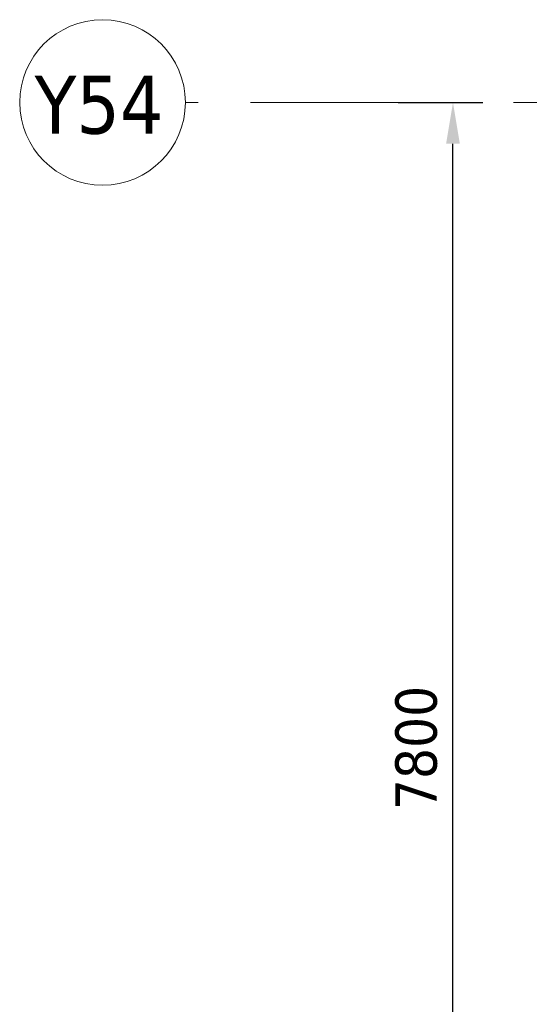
# Model space of a CAD drawing. Extents: x -3204 to 54657, y -2294 to 61632.
# Tile 49 of 65: x -3204 to -128, y 49151 to 55100. Entities that reach past the tile are written whole.
import ezdxf

# ---------------------------------------------------------------- set-up
doc = ezdxf.new("R2010")
doc.units = 0
doc.header["$LTSCALE"] = 100
doc.linetypes.add('stramien', pattern=[22.225, 12.7, -3.175, 3.175, -3.175])
doc.layers.add('BL$7A---_STRAMIEN', color=7, linetype='Continuous', lineweight=18)
doc.layers.add('BM$1A---_MAATVOERING', color=1, linetype='Continuous', lineweight=18)
doc.styles.add('Tahoma', font='tahoma.ttf', dxfattribs={"height": 350})
doc.styles.add('Tahoma_1', font='tahoma.ttf', dxfattribs={"height": 250})
doc.dimstyles.new('00_2_5mm', dxfattribs={"dimscale": 304.8, "dimtxt": 261.005209, "dimasz": 0.82021, "dimexe": 0.590551, "dimexo": 0.0625, "dimgap": 0.295276, "dimtad": 1, "dimdec": 0, "dimzin": 0, "dimdsep": 46, "dimtxsty": 'Tahoma_1', "dimsah": 1, "dimcen": 0.09, "dimdle": 0.590551, "dimazin": 0, "dimtfac": 1, "dimtdec": 4, "dimtix": 1, "dimtmove": 0, "dimatfit": 3, "dimfxl": 1.148294, "dimfxlon": 1, "dimtvp": 1, "dimtolj": 1, "dimtzin": 0, "dimarcsym": 2})

# ---------------------------------------------------------------- blocks, each defined once
blk = doc.blocks.new('Grid - 5mm-26474-1')
at = {"layer": 'BL$7A---_STRAMIEN'}
blk.add_circle((0, 0), 5, dxfattribs=at)
blk = doc.blocks.new('*D423')
at = {"layer": 'BM$1A---_MAATVOERING', "color": 0, "lineweight": -2, "transparency": 16777216}
for p, q in [((-919.4, 54600), (-408.5, 54600)), ((-588.5, 47050), (-588.5, 54350)), ((-919.4, 46800), (-408.5, 46800))]:
    blk.add_line(p, q, dxfattribs=at)
at = {"layer": 'BM$1A---_MAATVOERING', "color": 0, "transparency": 16777216}
for points in [[(-630.2, 54350), (-546.8, 54350), (-588.5, 54600)], [(-630.2, 47050), (-546.8, 47050), (-588.5, 46800)]]:
    blk.add_solid(points, dxfattribs=at)
at = {"layer": 'Defpoints', "color": 0, "transparency": 16777216}
for p in [(-938.5, 54600), (-588.5, 54600), (-938.5, 46800)]:
    blk.add_point(p, dxfattribs=at)
at = {"layer": 'BM$1A---_MAATVOERING', "color": 0, "transparency": 16777216, "insert": (-809.2, 50700), "char_height": 250, "width": 894.875, "attachment_point": 5, "rotation": 90, "style": 'Tahoma_1'}
blk.add_mtext('\\A1;7800', dxfattribs=at)

msp = doc.modelspace()

# ---------------------------------------------------------------- linework, layer by layer
at = {"layer": 'BL$7A---_STRAMIEN', "linetype": 'stramien'}
msp.add_line((52800, 54600), (-2203.7, 54600), dxfattribs=at)

# ---------------------------------------------------------------- block references
at = {"layer": 'BL$7A---_STRAMIEN', "xscale": 99.99999999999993, "yscale": 99.99999999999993, "zscale": 99.99999999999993, "rotation": 89.99999999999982}
msp.add_blockref('Grid - 5mm-26474-1', (-2703.7, 54600), dxfattribs=at)

# ---------------------------------------------------------------- texts
at = {"layer": 'BL$7A---_STRAMIEN', "insert": (-3113.8, 54761.6), "char_height": 350, "width": 954.008, "attachment_point": 1, "style": 'Tahoma'}
msp.add_mtext('Y54', dxfattribs=at)

# ---------------------------------------------------------------- dimensions: what is measured, and where the dimension line sits
at = {"layer": 'BM$1A---_MAATVOERING'}
dim = msp.add_linear_dim(base=(-588.5, 54600), p1=(-938.5, 46800), p2=(-938.5, 54600), angle=90, dimstyle='00_2_5mm', override={"dimpost": '<>', "dimfxl": 7800}, dxfattribs=at)
dim.commit()
dim.dimension.update_dxf_attribs({"geometry": '*D423', "text_midpoint": (-809.2, 50700)})

doc.saveas('drawing.dxf')
